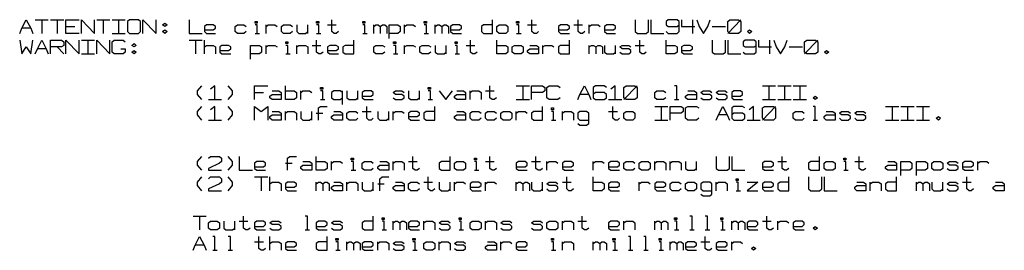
# Model space of a CAD drawing. Header units: millimetres. Extents: x 0 to 1189, y 35 to 806.
# Tile 10 of 17: x 601 to 865, y 308 to 370. Entities that reach past the tile are written whole.
import ezdxf

# ---------------------------------------------------------------- set-up
doc = ezdxf.new("R2010")
doc.units = ezdxf.units.MM
doc.layers.add('Pen 1', color=7, linetype='Continuous')

msp = doc.modelspace()

# ---------------------------------------------------------------- linework, layer by layer
at = {"layer": 'Pen 1', "color": 7, "lineweight": 30}
for p, q in [((605.42, 369.65), (608.97, 369.65)), ((607.2, 369.65), (607.2, 365.98)), ((609.58, 369.65), (613.1, 369.65)), ((611.33, 369.65), (611.33, 365.98)), ((621.95, 369.65), (625.47, 369.65)), ((623.7, 369.65), (623.7, 365.98)), ((626.08, 369.65), (629.6, 369.65)), ((627.83, 369.65), (627.83, 365.98)), ((781.65, 369.65), (781.65, 365.98)), ((791.1, 365.98), (794.62, 369.65)), ((604.25, 367.35), (601.9, 367.35)), ((613.7, 367.83), (616.05, 367.83)), ((667.33, 365.98), (667.33, 368.27)), ((678.53, 365.98), (678.53, 368.27)), ((683.83, 368.27), (686.17, 368.27)), ((696.2, 365.98), (696.2, 368.27)), ((704.45, 365.98), (704.45, 368.27)), ((712.7, 365.98), (712.7, 368.27)), ((737.45, 368.27), (739.83, 368.27)), ((749.83, 368.27), (752.2, 368.27)), ((753.95, 365.98), (753.95, 368.27)), ((786.97, 367.83), (790.5, 367.83)), ((626.08, 365.98), (629.6, 365.98)), ((664.38, 365.98), (665.55, 365.98)), ((680.88, 365.98), (682.05, 365.98)), ((693.25, 365.98), (694.42, 365.98)), ((709.75, 365.98), (710.92, 365.98)), ((734.5, 365.98), (735.7, 365.98)), ((608.38, 361.85), (606.03, 361.85)), ((611.33, 362.33), (613.1, 360.48)), ((617.83, 364.15), (621.35, 364.15)), ((619.58, 364.15), (619.58, 360.48)), ((646.7, 364.15), (650.22, 364.15)), ((648.45, 364.15), (648.45, 360.48)), ((650.83, 360.48), (650.83, 364.15)), ((667.33, 360.48), (667.33, 362.77)), ((675.58, 360.48), (675.58, 362.77)), ((679.7, 362.77), (682.05, 362.77)), ((704.45, 360.48), (704.45, 362.77)), ((715.65, 360.48), (715.65, 362.77)), ((720.95, 362.77), (723.3, 362.77)), ((741.58, 360.48), (741.58, 362.77)), ((753.95, 360.48), (753.95, 362.77)), ((761.03, 360.48), (761.03, 362.77)), ((766.33, 362.77), (768.7, 362.77)), ((802.28, 364.15), (802.28, 360.48)), ((807.6, 362.33), (811.12, 362.33)), ((811.72, 360.48), (815.25, 364.15)), ((617.83, 360.48), (621.35, 360.48)), ((672.62, 360.48), (673.8, 360.48)), ((701.5, 360.48), (702.67, 360.48)), ((718, 360.48), (719.17, 360.48)), ((734.4, 351.92), (737.95, 351.92)), ((736.17, 351.92), (736.17, 348.25)), ((763.28, 348.25), (766.83, 351.92)), ((800.42, 351.92), (803.95, 351.92)), ((802.17, 351.92), (802.17, 348.25)), ((804.55, 351.92), (808.08, 351.92)), ((806.3, 351.92), (806.3, 348.25)), ((808.67, 351.92), (812.2, 351.92)), ((810.42, 351.92), (810.42, 348.25)), ((664.28, 350.1), (666.62, 350.1)), ((676.65, 348.25), (676.65, 350.55)), ((687.85, 346.88), (687.85, 350.55)), ((691.97, 348.25), (691.97, 350.55)), ((708.47, 348.25), (708.47, 350.55)), ((722.03, 348.25), (722.03, 350.55)), ((726.15, 350.55), (728.5, 350.55)), ((753.85, 349.62), (751.5, 349.62)), ((651.9, 348.25), (655.42, 348.25)), ((681.95, 348.25), (683.12, 348.25)), ((710.83, 348.25), (712, 348.25)), ((734.4, 348.25), (737.95, 348.25)), ((759.15, 348.25), (762.7, 348.25)), ((771.53, 346.42), (775.08, 346.42)), ((773.3, 346.42), (773.3, 342.75)), ((776.85, 348.25), (778.03, 348.25)), ((800.42, 348.25), (803.95, 348.25)), ((800.42, 342.75), (803.95, 346.42)), ((804.55, 348.25), (808.08, 348.25)), ((808.67, 348.25), (812.2, 348.25)), ((833.42, 346.42), (836.95, 346.42)), ((835.2, 346.42), (835.2, 342.75)), ((837.55, 346.42), (841.08, 346.42)), ((839.33, 346.42), (839.33, 342.75)), ((841.67, 346.42), (845.2, 346.42)), ((843.45, 346.42), (843.45, 342.75)), ((672.53, 342.75), (672.53, 345.05)), ((679.6, 342.75), (679.6, 345.05)), ((680.78, 344.6), (682.55, 344.6)), ((693.15, 345.05), (695.5, 345.05)), ((700.22, 342.75), (700.22, 345.05)), ((701.4, 342.75), (701.4, 345.05)), ((734.4, 342.75), (734.4, 345.05)), ((746.78, 342.75), (746.78, 345.05)), ((759.15, 345.05), (761.53, 345.05)), ((790.97, 344.12), (788.62, 344.12)), ((651.9, 342.75), (655.42, 342.75)), ((743.83, 342.75), (745.03, 342.75)), ((771.53, 342.75), (775.08, 342.75)), ((796.3, 342.75), (799.83, 342.75)), ((813.97, 342.75), (815.15, 342.75)), ((833.42, 342.75), (836.95, 342.75)), ((837.55, 342.75), (841.08, 342.75)), ((841.67, 342.75), (845.2, 342.75)), ((672.53, 331.15), (674.3, 331.15)), ((684.9, 329.3), (684.9, 331.6)), ((701.4, 329.3), (701.4, 331.6)), ((705.53, 331.6), (707.88, 331.6)), ((726.15, 331.6), (728.5, 331.6)), ((738.53, 331.6), (740.9, 331.6)), ((742.65, 329.3), (742.65, 331.6)), ((755.03, 329.3), (755.03, 331.6)), ((771.53, 329.3), (771.53, 331.6)), ((775.65, 329.3), (775.65, 331.6)), ((782.72, 329.3), (782.72, 331.6)), ((804.55, 331.6), (806.9, 331.6)), ((825.17, 331.6), (827.53, 331.6)), ((858.17, 329.3), (858.17, 331.6)), ((664.28, 327.48), (667.8, 327.48)), ((666.05, 327.48), (666.05, 323.8)), ((668.4, 323.8), (668.4, 327.48)), ((690.2, 329.3), (691.38, 329.3)), ((723.2, 329.3), (724.38, 329.3)), ((822.22, 329.3), (823.4, 329.3)), ((680.78, 323.8), (680.78, 326.1)), ((689.03, 323.8), (689.03, 326.1)), ((696.1, 323.8), (696.1, 326.1)), ((697.28, 325.65), (699.05, 325.65)), ((709.65, 326.1), (712, 326.1)), ((716.72, 323.8), (716.72, 326.1)), ((717.9, 323.8), (717.9, 326.1)), ((726.15, 323.8), (726.15, 326.1)), ((734.4, 323.8), (734.4, 326.1)), ((741.47, 323.8), (741.47, 326.1)), ((746.78, 326.1), (749.15, 326.1)), ((767.4, 323.8), (767.4, 326.1)), ((788.05, 323.8), (788.05, 326.1)), ((829.3, 323.8), (829.3, 326.1)), ((841.67, 323.8), (841.67, 326.1)), ((848.75, 323.8), (848.75, 326.1)), ((854.05, 326.1), (856.4, 326.1)), ((793.35, 323.8), (794.53, 323.8)), ((647.78, 317), (651.3, 317)), ((649.53, 317), (649.53, 313.33)), ((658.97, 313.33), (658.97, 315.62)), ((660.15, 315.62), (662.5, 315.62)), ((701.4, 313.33), (701.4, 315.62)), ((709.65, 313.33), (709.65, 315.62)), ((726.15, 313.33), (726.15, 315.62)), ((746.78, 313.33), (746.78, 315.62)), ((750.9, 315.62), (753.28, 315.62)), ((763.28, 313.33), (763.28, 315.62)), ((771.53, 313.33), (771.53, 315.62)), ((792.17, 313.33), (792.17, 315.62)), ((800.42, 315.62), (802.78, 315.62)), ((804.55, 313.33), (804.55, 315.62)), ((668.4, 307.83), (668.4, 311.5)), ((677.83, 313.33), (679, 313.33)), ((698.45, 313.33), (699.62, 313.33)), ((719.08, 313.33), (720.25, 313.33)), ((776.85, 313.33), (778.03, 313.33)), ((780.97, 313.33), (782.15, 313.33)), ((785.1, 313.33), (786.28, 313.33)), ((789.22, 313.33), (790.4, 313.33)), ((650.72, 309.2), (648.35, 309.2)), ((664.28, 310.12), (666.62, 310.12)), ((689.03, 307.83), (689.03, 310.12)), ((697.28, 307.83), (697.28, 310.12)), ((713.78, 307.83), (713.78, 310.12)), ((730.28, 307.83), (730.28, 310.12)), ((746.78, 307.83), (746.78, 310.12)), ((755.03, 307.83), (755.03, 310.12)), ((775.65, 307.83), (775.65, 310.12)), ((783.92, 310.12), (786.28, 310.12)), ((792.17, 307.83), (792.17, 310.12)), ((653.08, 307.83), (654.25, 307.83)), ((657.2, 307.83), (658.38, 307.83)), ((686.08, 307.83), (687.25, 307.83)), ((706.7, 307.83), (707.88, 307.83)), ((743.83, 307.83), (745.03, 307.83)), ((760.35, 307.83), (761.53, 307.83)), ((764.47, 307.83), (765.65, 307.83)), ((768.6, 307.83), (769.78, 307.83)), ((772.72, 307.83), (773.9, 307.83))]:
    msp.add_line(p, q, dxfattribs=at)
for points in [[(601.3, 365.98), (601.9, 367.35), (603.08, 369.65), (604.25, 367.35), (604.85, 365.98)], [(617.22, 365.98), (613.7, 365.98), (613.7, 369.65), (617.22, 369.65)], [(617.83, 365.98), (617.83, 369.65), (621.35, 365.98), (621.35, 369.65)], [(630.2, 366.45), (630.78, 365.98), (633.15, 365.98), (633.72, 366.45), (633.72, 369.2), (633.15, 369.65), (630.78, 369.65), (630.2, 369.2), (630.2, 366.45)], [(634.33, 365.98), (634.33, 369.65), (637.85, 365.98), (637.85, 369.65)], [(646.7, 369.65), (646.7, 365.98), (650.22, 365.98)], [(686.78, 366.45), (686.17, 365.98), (685.6, 365.98), (685, 366.45), (685, 369.65)], [(728.03, 368.27), (725.67, 368.27), (725.08, 367.83), (725.08, 366.45), (725.67, 365.98), (728.03, 365.98), (728.03, 369.65)], [(740.4, 366.45), (739.83, 365.98), (739.22, 365.98), (738.62, 366.45), (738.62, 369.65)], [(752.78, 366.45), (752.2, 365.98), (751.6, 365.98), (751, 366.45), (751, 369.65)], [(766.33, 369.65), (766.33, 366.45), (766.92, 365.98), (769.28, 365.98), (769.88, 366.45), (769.88, 369.65)], [(770.45, 369.65), (770.45, 365.98), (774, 365.98)], [(774.58, 366.45), (775.17, 365.98), (777.53, 365.98), (778.12, 366.45), (778.12, 369.2), (777.53, 369.65), (775.17, 369.65), (774.58, 369.2), (774.58, 368.27), (775.17, 367.83), (777.53, 367.83), (778.12, 368.27)], [(778.7, 369.65), (778.7, 367.83), (782.25, 367.83)], [(782.85, 369.65), (783.42, 367.83), (784.6, 365.98), (785.78, 367.83), (786.38, 369.65)], [(791.1, 366.45), (791.1, 369.2), (791.67, 369.65), (794.03, 369.65), (794.62, 369.2), (794.62, 366.45), (794.03, 365.98), (791.67, 365.98), (791.1, 366.45)], [(640.2, 367.83), (639.62, 368.27), (640.2, 368.73), (640.8, 368.27), (640.2, 367.83)], [(640.2, 365.98), (639.62, 366.45), (640.2, 366.9), (640.8, 366.45), (640.2, 365.98)], [(650.83, 366.9), (653.17, 366.9), (653.78, 367.35), (653.78, 367.83), (653.17, 368.27), (651.4, 368.27), (650.83, 367.83), (650.83, 366.45), (651.4, 365.98), (653.78, 365.98)], [(662.03, 366.45), (661.42, 365.98), (659.65, 365.98), (659.08, 366.45), (659.08, 367.83), (659.65, 368.27), (661.42, 368.27), (662.03, 367.83)], [(664.38, 368.73), (664.38, 369.2), (664.97, 369.2), (664.97, 368.73), (664.38, 368.73)], [(664.97, 365.98), (664.97, 368.27), (664.38, 368.27)], [(667.33, 367.83), (667.9, 368.27), (669.67, 368.27), (670.28, 367.83)], [(674.4, 366.45), (673.8, 365.98), (672.03, 365.98), (671.45, 366.45), (671.45, 367.83), (672.03, 368.27), (673.8, 368.27), (674.4, 367.83)], [(675.58, 368.27), (675.58, 366.45), (676.15, 365.98), (677.92, 365.98), (678.53, 366.45)], [(680.88, 368.73), (680.88, 369.2), (681.47, 369.2), (681.47, 368.73), (680.88, 368.73)], [(681.47, 365.98), (681.47, 368.27), (680.88, 368.27)], [(693.25, 368.73), (693.25, 369.2), (693.85, 369.2), (693.85, 368.73), (693.25, 368.73)], [(693.85, 365.98), (693.85, 368.27), (693.25, 368.27)], [(696.2, 367.83), (696.8, 368.27), (697.38, 368.27), (697.97, 367.83), (697.97, 365.98)], [(697.97, 367.83), (698.55, 368.27), (699.15, 368.27), (699.72, 367.83), (699.72, 365.98)], [(700.33, 364.6), (700.33, 368.27), (702.67, 368.27), (703.28, 367.83), (703.28, 366.45), (702.67, 365.98), (700.33, 365.98)], [(704.45, 367.83), (705.05, 368.27), (706.8, 368.27), (707.4, 367.83)], [(709.75, 368.73), (709.75, 369.2), (710.35, 369.2), (710.35, 368.73), (709.75, 368.73)], [(710.35, 365.98), (710.35, 368.27), (709.75, 368.27)], [(712.7, 367.83), (713.3, 368.27), (713.88, 368.27), (714.47, 367.83), (714.47, 365.98)], [(714.47, 367.83), (715.05, 368.27), (715.65, 368.27), (716.25, 367.83), (716.25, 365.98)], [(716.83, 366.9), (719.17, 366.9), (719.78, 367.35), (719.78, 367.83), (719.17, 368.27), (717.42, 368.27), (716.83, 367.83), (716.83, 366.45), (717.42, 365.98), (719.78, 365.98)], [(729.2, 366.45), (729.2, 367.83), (729.8, 368.27), (731.58, 368.27), (732.15, 367.83), (732.15, 366.45), (731.58, 365.98), (729.8, 365.98), (729.2, 366.45)], [(734.5, 368.73), (734.5, 369.2), (735.1, 369.2), (735.1, 368.73), (734.5, 368.73)], [(735.1, 365.98), (735.1, 368.27), (734.5, 368.27)], [(745.7, 366.9), (748.08, 366.9), (748.65, 367.35), (748.65, 367.83), (748.08, 368.27), (746.3, 368.27), (745.7, 367.83), (745.7, 366.45), (746.3, 365.98), (748.65, 365.98)], [(753.95, 367.83), (754.55, 368.27), (756.33, 368.27), (756.9, 367.83)], [(758.08, 366.9), (760.45, 366.9), (761.03, 367.35), (761.03, 367.83), (760.45, 368.27), (758.67, 368.27), (758.08, 367.83), (758.08, 366.45), (758.67, 365.98), (761.03, 365.98)], [(796.97, 365.98), (796.4, 366.45), (796.97, 366.9), (797.58, 366.45), (796.97, 365.98)], [(601.3, 364.15), (601.9, 360.48), (603.08, 362.33), (604.25, 360.48), (604.85, 364.15)], [(605.42, 360.48), (606.03, 361.85), (607.2, 364.15), (608.38, 361.85), (608.97, 360.48)], [(609.58, 360.48), (609.58, 364.15), (612.5, 364.15), (613.1, 363.7), (613.1, 362.77), (612.5, 362.33), (609.58, 362.33)], [(613.7, 360.48), (613.7, 364.15), (617.22, 360.48), (617.22, 364.15)], [(621.95, 360.48), (621.95, 364.15), (625.47, 360.48), (625.47, 364.15)], [(628.42, 361.85), (629.6, 361.85), (629.6, 360.95), (629, 360.48), (626.65, 360.48), (626.08, 360.95), (626.08, 363.7), (626.65, 364.15), (629, 364.15), (629.6, 363.7)], [(631.95, 362.33), (631.38, 362.77), (631.95, 363.23), (632.55, 362.77), (631.95, 362.33)], [(650.83, 362.33), (651.4, 362.77), (653.17, 362.77), (653.78, 362.33), (653.78, 360.48)], [(654.95, 361.4), (657.3, 361.4), (657.9, 361.85), (657.9, 362.33), (657.3, 362.77), (655.53, 362.77), (654.95, 362.33), (654.95, 360.95), (655.53, 360.48), (657.9, 360.48)], [(663.2, 359.1), (663.2, 362.77), (665.55, 362.77), (666.15, 362.33), (666.15, 360.95), (665.55, 360.48), (663.2, 360.48)], [(667.33, 362.33), (667.9, 362.77), (669.67, 362.77), (670.28, 362.33)], [(672.62, 363.23), (672.62, 363.7), (673.22, 363.7), (673.22, 363.23), (672.62, 363.23)], [(673.22, 360.48), (673.22, 362.77), (672.62, 362.77)], [(675.58, 362.33), (676.15, 362.77), (677.92, 362.77), (678.53, 362.33), (678.53, 360.48)], [(682.65, 360.95), (682.05, 360.48), (681.47, 360.48), (680.88, 360.95), (680.88, 364.15)], [(683.83, 361.4), (686.17, 361.4), (686.78, 361.85), (686.78, 362.33), (686.17, 362.77), (684.42, 362.77), (683.83, 362.33), (683.83, 360.95), (684.42, 360.48), (686.78, 360.48)], [(690.9, 362.77), (688.55, 362.77), (687.95, 362.33), (687.95, 360.95), (688.55, 360.48), (690.9, 360.48), (690.9, 364.15)], [(699.15, 360.95), (698.55, 360.48), (696.8, 360.48), (696.2, 360.95), (696.2, 362.33), (696.8, 362.77), (698.55, 362.77), (699.15, 362.33)], [(701.5, 363.23), (701.5, 363.7), (702.1, 363.7), (702.1, 363.23), (701.5, 363.23)], [(702.1, 360.48), (702.1, 362.77), (701.5, 362.77)], [(704.45, 362.33), (705.05, 362.77), (706.8, 362.77), (707.4, 362.33)], [(711.53, 360.95), (710.92, 360.48), (709.17, 360.48), (708.58, 360.95), (708.58, 362.33), (709.17, 362.77), (710.92, 362.77), (711.53, 362.33)], [(712.7, 362.77), (712.7, 360.95), (713.3, 360.48), (715.05, 360.48), (715.65, 360.95)], [(718, 363.23), (718, 363.7), (718.6, 363.7), (718.6, 363.23), (718, 363.23)], [(718.6, 360.48), (718.6, 362.77), (718, 362.77)], [(723.9, 360.95), (723.3, 360.48), (722.72, 360.48), (722.12, 360.95), (722.12, 364.15)], [(729.2, 362.77), (731.58, 362.77), (732.15, 362.33), (732.15, 360.95), (731.58, 360.48), (729.2, 360.48), (729.2, 364.15)], [(733.33, 360.95), (733.33, 362.33), (733.92, 362.77), (735.7, 362.77), (736.28, 362.33), (736.28, 360.95), (735.7, 360.48), (733.92, 360.48), (733.33, 360.95)], [(738.05, 362.77), (739.83, 362.77), (740.4, 362.33), (740.4, 360.48), (738.05, 360.48), (737.45, 360.95), (737.45, 361.4), (738.05, 361.85), (740.4, 361.85)], [(741.58, 362.33), (742.17, 362.77), (743.95, 362.77), (744.53, 362.33)], [(748.65, 362.77), (746.3, 362.77), (745.7, 362.33), (745.7, 360.95), (746.3, 360.48), (748.65, 360.48), (748.65, 364.15)], [(753.95, 362.33), (754.55, 362.77), (755.15, 362.77), (755.72, 362.33), (755.72, 360.48)], [(755.72, 362.33), (756.33, 362.77), (756.9, 362.77), (757.5, 362.33), (757.5, 360.48)], [(758.08, 362.77), (758.08, 360.95), (758.67, 360.48), (760.45, 360.48), (761.03, 360.95)], [(762.2, 360.95), (762.8, 360.48), (764.58, 360.48), (765.15, 360.95), (765.15, 361.4), (764.58, 361.85), (762.8, 361.85), (762.2, 362.33), (762.8, 362.77), (764.58, 362.77), (765.15, 362.33)], [(769.28, 360.95), (768.7, 360.48), (768.1, 360.48), (767.53, 360.95), (767.53, 364.15)], [(774.58, 362.77), (776.95, 362.77), (777.53, 362.33), (777.53, 360.95), (776.95, 360.48), (774.58, 360.48), (774.58, 364.15)], [(778.7, 361.4), (781.08, 361.4), (781.65, 361.85), (781.65, 362.33), (781.08, 362.77), (779.3, 362.77), (778.7, 362.33), (778.7, 360.95), (779.3, 360.48), (781.65, 360.48)], [(786.97, 364.15), (786.97, 360.95), (787.55, 360.48), (789.9, 360.48), (790.5, 360.95), (790.5, 364.15)], [(791.1, 364.15), (791.1, 360.48), (794.62, 360.48)], [(795.22, 360.95), (795.8, 360.48), (798.15, 360.48), (798.75, 360.95), (798.75, 363.7), (798.15, 364.15), (795.8, 364.15), (795.22, 363.7), (795.22, 362.77), (795.8, 362.33), (798.15, 362.33), (798.75, 362.77)], [(799.35, 364.15), (799.35, 362.33), (802.88, 362.33)], [(803.47, 364.15), (804.05, 362.33), (805.22, 360.48), (806.42, 362.33), (807, 364.15)], [(811.72, 360.95), (811.72, 363.7), (812.3, 364.15), (814.67, 364.15), (815.25, 363.7), (815.25, 360.95), (814.67, 360.48), (812.3, 360.48), (811.72, 360.95)], [(631.95, 360.48), (631.38, 360.95), (631.95, 361.4), (632.55, 360.95), (631.95, 360.48)], [(817.6, 360.48), (817.03, 360.95), (817.6, 361.4), (818.2, 360.95), (817.6, 360.48)], [(650.12, 348.25), (648.95, 349.62), (648.95, 350.55), (650.12, 351.92)], [(653.65, 348.25), (653.65, 351.92), (652.47, 351)], [(657.2, 348.25), (658.38, 349.62), (658.38, 350.55), (657.2, 351.92)], [(664.28, 348.25), (664.28, 351.92), (667.8, 351.92)], [(672.53, 350.55), (674.88, 350.55), (675.47, 350.1), (675.47, 348.73), (674.88, 348.25), (672.53, 348.25), (672.53, 351.92)], [(681.95, 351), (681.95, 351.48), (682.55, 351.48), (682.55, 351), (681.95, 351)], [(710.83, 351), (710.83, 351.48), (711.42, 351.48), (711.42, 351), (710.83, 351)], [(729.1, 348.73), (728.5, 348.25), (727.92, 348.25), (727.33, 348.73), (727.33, 351.92)], [(738.53, 348.25), (738.53, 351.92), (741.47, 351.92), (742.08, 351.48), (742.08, 350.55), (741.47, 350.1), (738.53, 350.1)], [(746.2, 348.73), (745.6, 348.25), (743.25, 348.25), (742.65, 348.73), (742.65, 351.48), (743.25, 351.92), (745.6, 351.92), (746.2, 351.48)], [(750.9, 348.25), (751.5, 349.62), (752.67, 351.92), (753.85, 349.62), (754.45, 348.25)], [(758.58, 351.48), (757.97, 351.92), (755.62, 351.92), (755.03, 351.48), (755.03, 348.73), (755.62, 348.25), (757.97, 348.25), (758.58, 348.73), (758.58, 349.62), (757.97, 350.1), (755.62, 350.1), (755.03, 349.62)], [(760.92, 348.25), (760.92, 351.92), (759.75, 351)], [(763.28, 348.73), (763.28, 351.48), (763.88, 351.92), (766.22, 351.92), (766.83, 351.48), (766.83, 348.73), (766.22, 348.25), (763.88, 348.25), (763.28, 348.73)], [(777.42, 348.25), (777.42, 351.92), (776.85, 351.92)], [(668.97, 350.55), (670.75, 350.55), (671.35, 350.1), (671.35, 348.25), (668.97, 348.25), (668.4, 348.73), (668.4, 349.17), (668.97, 349.62), (671.35, 349.62)], [(676.65, 350.1), (677.22, 350.55), (679, 350.55), (679.6, 350.1)], [(682.55, 348.25), (682.55, 350.55), (681.95, 350.55)], [(687.85, 350.1), (687.25, 350.55), (685.5, 350.55), (684.9, 350.1), (684.9, 348.73), (685.5, 348.25), (687.25, 348.25), (687.85, 348.73)], [(689.03, 350.55), (689.03, 348.73), (689.62, 348.25), (691.38, 348.25), (691.97, 348.73)], [(693.15, 349.17), (695.5, 349.17), (696.1, 349.62), (696.1, 350.1), (695.5, 350.55), (693.75, 350.55), (693.15, 350.1), (693.15, 348.73), (693.75, 348.25), (696.1, 348.25)], [(701.4, 348.73), (702, 348.25), (703.75, 348.25), (704.35, 348.73), (704.35, 349.17), (703.75, 349.62), (702, 349.62), (701.4, 350.1), (702, 350.55), (703.75, 350.55), (704.35, 350.1)], [(705.53, 350.55), (705.53, 348.73), (706.12, 348.25), (707.88, 348.25), (708.47, 348.73)], [(711.42, 348.25), (711.42, 350.55), (710.83, 350.55)], [(713.78, 350.55), (715.55, 348.25), (717.33, 350.55)], [(718.5, 350.55), (720.25, 350.55), (720.85, 350.1), (720.85, 348.25), (718.5, 348.25), (717.9, 348.73), (717.9, 349.17), (718.5, 349.62), (720.85, 349.62)], [(722.03, 350.1), (722.62, 350.55), (724.38, 350.55), (724.97, 350.1), (724.97, 348.25)], [(774.47, 348.73), (773.9, 348.25), (772.12, 348.25), (771.53, 348.73), (771.53, 350.1), (772.12, 350.55), (773.9, 350.55), (774.47, 350.1)], [(780.38, 350.55), (782.15, 350.55), (782.72, 350.1), (782.72, 348.25), (780.38, 348.25), (779.8, 348.73), (779.8, 349.17), (780.38, 349.62), (782.72, 349.62)], [(783.92, 348.73), (784.5, 348.25), (786.28, 348.25), (786.85, 348.73), (786.85, 349.17), (786.28, 349.62), (784.5, 349.62), (783.92, 350.1), (784.5, 350.55), (786.28, 350.55), (786.85, 350.1)], [(788.05, 348.73), (788.62, 348.25), (790.4, 348.25), (790.97, 348.73), (790.97, 349.17), (790.4, 349.62), (788.62, 349.62), (788.05, 350.1), (788.62, 350.55), (790.4, 350.55), (790.97, 350.1)], [(792.17, 349.17), (794.53, 349.17), (795.1, 349.62), (795.1, 350.1), (794.53, 350.55), (792.75, 350.55), (792.17, 350.1), (792.17, 348.73), (792.75, 348.25), (795.1, 348.25)], [(814.55, 348.25), (813.97, 348.73), (814.55, 349.17), (815.15, 348.73), (814.55, 348.25)], [(650.12, 342.75), (648.95, 344.12), (648.95, 345.05), (650.12, 346.42)], [(653.65, 342.75), (653.65, 346.42), (652.47, 345.5)], [(657.2, 342.75), (658.38, 344.12), (658.38, 345.05), (657.2, 346.42)], [(664.28, 342.75), (664.28, 346.42), (666.05, 345.05), (667.8, 346.42), (667.8, 342.75)], [(681.38, 342.75), (681.38, 345.98), (681.95, 346.42), (683.72, 346.42)], [(696.1, 343.23), (695.5, 342.75), (694.92, 342.75), (694.33, 343.23), (694.33, 346.42)], [(712.6, 345.05), (710.25, 345.05), (709.65, 344.6), (709.65, 343.23), (710.25, 342.75), (712.6, 342.75), (712.6, 346.42)], [(741.47, 345.05), (739.12, 345.05), (738.53, 344.6), (738.53, 343.23), (739.12, 342.75), (741.47, 342.75), (741.47, 346.42)], [(743.83, 345.5), (743.83, 345.98), (744.42, 345.98), (744.42, 345.5), (743.83, 345.5)], [(762.1, 343.23), (761.53, 342.75), (760.92, 342.75), (760.35, 343.23), (760.35, 346.42)], [(775.65, 342.75), (775.65, 346.42), (778.6, 346.42), (779.2, 345.98), (779.2, 345.05), (778.6, 344.6), (775.65, 344.6)], [(783.33, 343.23), (782.72, 342.75), (780.38, 342.75), (779.8, 343.23), (779.8, 345.98), (780.38, 346.42), (782.72, 346.42), (783.33, 345.98)], [(788.05, 342.75), (788.62, 344.12), (789.8, 346.42), (790.97, 344.12), (791.58, 342.75)], [(795.7, 345.98), (795.1, 346.42), (792.75, 346.42), (792.17, 345.98), (792.17, 343.23), (792.75, 342.75), (795.1, 342.75), (795.7, 343.23), (795.7, 344.12), (795.1, 344.6), (792.75, 344.6), (792.17, 344.12)], [(798.05, 342.75), (798.05, 346.42), (796.88, 345.5)], [(800.42, 343.23), (800.42, 345.98), (801, 346.42), (803.38, 346.42), (803.95, 345.98), (803.95, 343.23), (803.38, 342.75), (801, 342.75), (800.42, 343.23)], [(814.55, 342.75), (814.55, 346.42), (813.97, 346.42)], [(668.97, 345.05), (670.75, 345.05), (671.35, 344.6), (671.35, 342.75), (668.97, 342.75), (668.4, 343.23), (668.4, 343.67), (668.97, 344.12), (671.35, 344.12)], [(672.53, 344.6), (673.1, 345.05), (674.88, 345.05), (675.47, 344.6), (675.47, 342.75)], [(676.65, 345.05), (676.65, 343.23), (677.22, 342.75), (679, 342.75), (679.6, 343.23)], [(685.5, 345.05), (687.25, 345.05), (687.85, 344.6), (687.85, 342.75), (685.5, 342.75), (684.9, 343.23), (684.9, 343.67), (685.5, 344.12), (687.85, 344.12)], [(691.97, 343.23), (691.38, 342.75), (689.62, 342.75), (689.03, 343.23), (689.03, 344.6), (689.62, 345.05), (691.38, 345.05), (691.97, 344.6)], [(697.28, 345.05), (697.28, 343.23), (697.88, 342.75), (699.62, 342.75), (700.22, 343.23)], [(701.4, 344.6), (702, 345.05), (703.75, 345.05), (704.35, 344.6)], [(705.53, 343.67), (707.88, 343.67), (708.47, 344.12), (708.47, 344.6), (707.88, 345.05), (706.12, 345.05), (705.53, 344.6), (705.53, 343.23), (706.12, 342.75), (708.47, 342.75)], [(718.5, 345.05), (720.25, 345.05), (720.85, 344.6), (720.85, 342.75), (718.5, 342.75), (717.9, 343.23), (717.9, 343.67), (718.5, 344.12), (720.85, 344.12)], [(724.97, 343.23), (724.38, 342.75), (722.62, 342.75), (722.03, 343.23), (722.03, 344.6), (722.62, 345.05), (724.38, 345.05), (724.97, 344.6)], [(729.1, 343.23), (728.5, 342.75), (726.75, 342.75), (726.15, 343.23), (726.15, 344.6), (726.75, 345.05), (728.5, 345.05), (729.1, 344.6)], [(730.28, 343.23), (730.28, 344.6), (730.88, 345.05), (732.65, 345.05), (733.22, 344.6), (733.22, 343.23), (732.65, 342.75), (730.88, 342.75), (730.28, 343.23)], [(734.4, 344.6), (735, 345.05), (736.78, 345.05), (737.35, 344.6)], [(744.42, 342.75), (744.42, 345.05), (743.83, 345.05)], [(746.78, 344.6), (747.38, 345.05), (749.15, 345.05), (749.72, 344.6), (749.72, 342.75)], [(750.9, 341.85), (751.5, 341.38), (753.28, 341.38), (753.85, 341.85), (753.85, 344.6), (753.28, 345.05), (751.5, 345.05), (750.9, 344.6), (750.9, 343.23), (751.5, 342.75), (753.85, 342.75)], [(763.28, 343.23), (763.28, 344.6), (763.88, 345.05), (765.65, 345.05), (766.22, 344.6), (766.22, 343.23), (765.65, 342.75), (763.88, 342.75), (763.28, 343.23)], [(811.62, 343.23), (811.03, 342.75), (809.25, 342.75), (808.67, 343.23), (808.67, 344.6), (809.25, 345.05), (811.03, 345.05), (811.62, 344.6)], [(817.5, 345.05), (819.28, 345.05), (819.88, 344.6), (819.88, 342.75), (817.5, 342.75), (816.92, 343.23), (816.92, 343.67), (817.5, 344.12), (819.88, 344.12)], [(821.05, 343.23), (821.62, 342.75), (823.4, 342.75), (824, 343.23), (824, 343.67), (823.4, 344.12), (821.62, 344.12), (821.05, 344.6), (821.62, 345.05), (823.4, 345.05), (824, 344.6)], [(825.17, 343.23), (825.75, 342.75), (827.53, 342.75), (828.12, 343.23), (828.12, 343.67), (827.53, 344.12), (825.75, 344.12), (825.17, 344.6), (825.75, 345.05), (827.53, 345.05), (828.12, 344.6)], [(847.58, 342.75), (846.97, 343.23), (847.58, 343.67), (848.15, 343.23), (847.58, 342.75)], [(650.12, 329.3), (648.95, 330.67), (648.95, 331.6), (650.12, 332.98)], [(651.9, 332.52), (652.47, 332.98), (654.85, 332.98), (655.42, 332.52), (655.42, 331.6), (654.85, 331.15), (651.9, 329.77), (651.9, 329.3), (655.42, 329.3)], [(657.2, 329.3), (658.38, 330.67), (658.38, 331.6), (657.2, 332.98)], [(660.15, 332.98), (660.15, 329.3), (663.67, 329.3)], [(673.1, 329.3), (673.1, 332.52), (673.7, 332.98), (675.47, 332.98)], [(680.78, 331.6), (683.12, 331.6), (683.72, 331.15), (683.72, 329.77), (683.12, 329.3), (680.78, 329.3), (680.78, 332.98)], [(708.47, 329.77), (707.88, 329.3), (707.3, 329.3), (706.7, 329.77), (706.7, 332.98)], [(716.72, 331.6), (714.38, 331.6), (713.78, 331.15), (713.78, 329.77), (714.38, 329.3), (716.72, 329.3), (716.72, 332.98)], [(729.1, 329.77), (728.5, 329.3), (727.92, 329.3), (727.33, 329.77), (727.33, 332.98)], [(741.47, 329.77), (740.9, 329.3), (740.3, 329.3), (739.7, 329.77), (739.7, 332.98)], [(788.05, 332.98), (788.05, 329.77), (788.62, 329.3), (790.97, 329.3), (791.58, 329.77), (791.58, 332.98)], [(792.17, 332.98), (792.17, 329.3), (795.7, 329.3)], [(807.5, 329.77), (806.9, 329.3), (806.3, 329.3), (805.72, 329.77), (805.72, 332.98)], [(815.75, 331.6), (813.38, 331.6), (812.8, 331.15), (812.8, 329.77), (813.38, 329.3), (815.75, 329.3), (815.75, 332.98)], [(828.12, 329.77), (827.53, 329.3), (826.95, 329.3), (826.35, 329.77), (826.35, 332.98)], [(664.28, 330.23), (666.62, 330.23), (667.22, 330.67), (667.22, 331.15), (666.62, 331.6), (664.85, 331.6), (664.28, 331.15), (664.28, 329.77), (664.85, 329.3), (667.22, 329.3)], [(677.22, 331.6), (679, 331.6), (679.6, 331.15), (679.6, 329.3), (677.22, 329.3), (676.65, 329.77), (676.65, 330.23), (677.22, 330.67), (679.6, 330.67)], [(684.9, 331.15), (685.5, 331.6), (687.25, 331.6), (687.85, 331.15)], [(690.2, 332.05), (690.2, 332.52), (690.8, 332.52), (690.8, 332.05), (690.2, 332.05)], [(690.8, 329.3), (690.8, 331.6), (690.2, 331.6)], [(696.1, 329.77), (695.5, 329.3), (693.75, 329.3), (693.15, 329.77), (693.15, 331.15), (693.75, 331.6), (695.5, 331.6), (696.1, 331.15)], [(697.88, 331.6), (699.62, 331.6), (700.22, 331.15), (700.22, 329.3), (697.88, 329.3), (697.28, 329.77), (697.28, 330.23), (697.88, 330.67), (700.22, 330.67)], [(701.4, 331.15), (702, 331.6), (703.75, 331.6), (704.35, 331.15), (704.35, 329.3)], [(717.9, 329.77), (717.9, 331.15), (718.5, 331.6), (720.25, 331.6), (720.85, 331.15), (720.85, 329.77), (720.25, 329.3), (718.5, 329.3), (717.9, 329.77)], [(723.2, 332.05), (723.2, 332.52), (723.8, 332.52), (723.8, 332.05), (723.2, 332.05)], [(723.8, 329.3), (723.8, 331.6), (723.2, 331.6)], [(734.4, 330.23), (736.78, 330.23), (737.35, 330.67), (737.35, 331.15), (736.78, 331.6), (735, 331.6), (734.4, 331.15), (734.4, 329.77), (735, 329.3), (737.35, 329.3)], [(742.65, 331.15), (743.25, 331.6), (745.03, 331.6), (745.6, 331.15)], [(746.78, 330.23), (749.15, 330.23), (749.72, 330.67), (749.72, 331.15), (749.15, 331.6), (747.38, 331.6), (746.78, 331.15), (746.78, 329.77), (747.38, 329.3), (749.72, 329.3)], [(755.03, 331.15), (755.62, 331.6), (757.4, 331.6), (757.97, 331.15)], [(759.15, 330.23), (761.53, 330.23), (762.1, 330.67), (762.1, 331.15), (761.53, 331.6), (759.75, 331.6), (759.15, 331.15), (759.15, 329.77), (759.75, 329.3), (762.1, 329.3)], [(766.22, 329.77), (765.65, 329.3), (763.88, 329.3), (763.28, 329.77), (763.28, 331.15), (763.88, 331.6), (765.65, 331.6), (766.22, 331.15)], [(767.4, 329.77), (767.4, 331.15), (768, 331.6), (769.78, 331.6), (770.35, 331.15), (770.35, 329.77), (769.78, 329.3), (768, 329.3), (767.4, 329.77)], [(771.53, 331.15), (772.12, 331.6), (773.9, 331.6), (774.47, 331.15), (774.47, 329.3)], [(775.65, 331.15), (776.25, 331.6), (778.03, 331.6), (778.6, 331.15), (778.6, 329.3)], [(779.8, 331.6), (779.8, 329.77), (780.38, 329.3), (782.15, 329.3), (782.72, 329.77)], [(800.42, 330.23), (802.78, 330.23), (803.38, 330.67), (803.38, 331.15), (802.78, 331.6), (801, 331.6), (800.42, 331.15), (800.42, 329.77), (801, 329.3), (803.38, 329.3)], [(816.92, 329.77), (816.92, 331.15), (817.5, 331.6), (819.28, 331.6), (819.88, 331.15), (819.88, 329.77), (819.28, 329.3), (817.5, 329.3), (816.92, 329.77)], [(822.22, 332.05), (822.22, 332.52), (822.8, 332.52), (822.8, 332.05), (822.22, 332.05)], [(822.8, 329.3), (822.8, 331.6), (822.22, 331.6)], [(834, 331.6), (835.78, 331.6), (836.38, 331.15), (836.38, 329.3), (834, 329.3), (833.42, 329.77), (833.42, 330.23), (834, 330.67), (836.38, 330.67)], [(837.55, 327.92), (837.55, 331.6), (839.9, 331.6), (840.5, 331.15), (840.5, 329.77), (839.9, 329.3), (837.55, 329.3)], [(841.67, 327.92), (841.67, 331.6), (844.03, 331.6), (844.62, 331.15), (844.62, 329.77), (844.03, 329.3), (841.67, 329.3)], [(845.8, 329.77), (845.8, 331.15), (846.38, 331.6), (848.15, 331.6), (848.75, 331.15), (848.75, 329.77), (848.15, 329.3), (846.38, 329.3), (845.8, 329.77)], [(849.92, 329.77), (850.53, 329.3), (852.28, 329.3), (852.88, 329.77), (852.88, 330.23), (852.28, 330.67), (850.53, 330.67), (849.92, 331.15), (850.53, 331.6), (852.28, 331.6), (852.88, 331.15)], [(854.05, 330.23), (856.4, 330.23), (857, 330.67), (857, 331.15), (856.4, 331.6), (854.65, 331.6), (854.05, 331.15), (854.05, 329.77), (854.65, 329.3), (857, 329.3)], [(858.17, 331.15), (858.78, 331.6), (860.53, 331.6), (861.12, 331.15)], [(650.12, 323.8), (648.95, 325.17), (648.95, 326.1), (650.12, 327.48)], [(651.9, 327.02), (652.47, 327.48), (654.85, 327.48), (655.42, 327.02), (655.42, 326.1), (654.85, 325.65), (651.9, 324.27), (651.9, 323.8), (655.42, 323.8)], [(657.2, 323.8), (658.38, 325.17), (658.38, 326.1), (657.2, 327.48)], [(697.88, 323.8), (697.88, 327.02), (698.45, 327.48), (700.22, 327.48)], [(712.6, 324.27), (712, 323.8), (711.42, 323.8), (710.83, 324.27), (710.83, 327.48)], [(749.72, 324.27), (749.15, 323.8), (748.55, 323.8), (747.95, 324.27), (747.95, 327.48)], [(755.03, 326.1), (757.4, 326.1), (757.97, 325.65), (757.97, 324.27), (757.4, 323.8), (755.03, 323.8), (755.03, 327.48)], [(807.5, 326.1), (805.12, 326.1), (804.55, 325.65), (804.55, 324.27), (805.12, 323.8), (807.5, 323.8), (807.5, 327.48)], [(812.8, 327.48), (812.8, 324.27), (813.38, 323.8), (815.75, 323.8), (816.33, 324.27), (816.33, 327.48)], [(816.92, 327.48), (816.92, 323.8), (820.45, 323.8)], [(836.38, 326.1), (834, 326.1), (833.42, 325.65), (833.42, 324.27), (834, 323.8), (836.38, 323.8), (836.38, 327.48)], [(857, 324.27), (856.4, 323.8), (855.83, 323.8), (855.22, 324.27), (855.22, 327.48)], [(668.4, 325.65), (668.97, 326.1), (670.75, 326.1), (671.35, 325.65), (671.35, 323.8)], [(672.53, 324.73), (674.88, 324.73), (675.47, 325.17), (675.47, 325.65), (674.88, 326.1), (673.1, 326.1), (672.53, 325.65), (672.53, 324.27), (673.1, 323.8), (675.47, 323.8)], [(680.78, 325.65), (681.38, 326.1), (681.95, 326.1), (682.55, 325.65), (682.55, 323.8)], [(682.55, 325.65), (683.12, 326.1), (683.72, 326.1), (684.3, 325.65), (684.3, 323.8)], [(685.5, 326.1), (687.25, 326.1), (687.85, 325.65), (687.85, 323.8), (685.5, 323.8), (684.9, 324.27), (684.9, 324.73), (685.5, 325.17), (687.85, 325.17)], [(689.03, 325.65), (689.62, 326.1), (691.38, 326.1), (691.97, 325.65), (691.97, 323.8)], [(693.15, 326.1), (693.15, 324.27), (693.75, 323.8), (695.5, 323.8), (696.1, 324.27)], [(702, 326.1), (703.75, 326.1), (704.35, 325.65), (704.35, 323.8), (702, 323.8), (701.4, 324.27), (701.4, 324.73), (702, 325.17), (704.35, 325.17)], [(708.47, 324.27), (707.88, 323.8), (706.12, 323.8), (705.53, 324.27), (705.53, 325.65), (706.12, 326.1), (707.88, 326.1), (708.47, 325.65)], [(713.78, 326.1), (713.78, 324.27), (714.38, 323.8), (716.12, 323.8), (716.72, 324.27)], [(717.9, 325.65), (718.5, 326.1), (720.25, 326.1), (720.85, 325.65)], [(722.03, 324.73), (724.38, 324.73), (724.97, 325.17), (724.97, 325.65), (724.38, 326.1), (722.62, 326.1), (722.03, 325.65), (722.03, 324.27), (722.62, 323.8), (724.97, 323.8)], [(726.15, 325.65), (726.75, 326.1), (728.5, 326.1), (729.1, 325.65)], [(734.4, 325.65), (735, 326.1), (735.58, 326.1), (736.17, 325.65), (736.17, 323.8)], [(736.17, 325.65), (736.78, 326.1), (737.35, 326.1), (737.95, 325.65), (737.95, 323.8)], [(738.53, 326.1), (738.53, 324.27), (739.12, 323.8), (740.9, 323.8), (741.47, 324.27)], [(742.65, 324.27), (743.25, 323.8), (745.03, 323.8), (745.6, 324.27), (745.6, 324.73), (745.03, 325.17), (743.25, 325.17), (742.65, 325.65), (743.25, 326.1), (745.03, 326.1), (745.6, 325.65)], [(759.15, 324.73), (761.53, 324.73), (762.1, 325.17), (762.1, 325.65), (761.53, 326.1), (759.75, 326.1), (759.15, 325.65), (759.15, 324.27), (759.75, 323.8), (762.1, 323.8)], [(767.4, 325.65), (768, 326.1), (769.78, 326.1), (770.35, 325.65)], [(771.53, 324.73), (773.9, 324.73), (774.47, 325.17), (774.47, 325.65), (773.9, 326.1), (772.12, 326.1), (771.53, 325.65), (771.53, 324.27), (772.12, 323.8), (774.47, 323.8)], [(778.6, 324.27), (778.03, 323.8), (776.25, 323.8), (775.65, 324.27), (775.65, 325.65), (776.25, 326.1), (778.03, 326.1), (778.6, 325.65)], [(779.8, 324.27), (779.8, 325.65), (780.38, 326.1), (782.15, 326.1), (782.72, 325.65), (782.72, 324.27), (782.15, 323.8), (780.38, 323.8), (779.8, 324.27)], [(783.92, 322.9), (784.5, 322.42), (786.28, 322.42), (786.85, 322.9), (786.85, 325.65), (786.28, 326.1), (784.5, 326.1), (783.92, 325.65), (783.92, 324.27), (784.5, 323.8), (786.85, 323.8)], [(788.05, 325.65), (788.62, 326.1), (790.4, 326.1), (790.97, 325.65), (790.97, 323.8)], [(793.35, 326.55), (793.35, 327.02), (793.92, 327.02), (793.92, 326.55), (793.35, 326.55)], [(793.92, 323.8), (793.92, 326.1), (793.35, 326.1)], [(796.3, 326.1), (799.22, 326.1), (796.3, 323.8), (799.22, 323.8)], [(800.42, 324.73), (802.78, 324.73), (803.38, 325.17), (803.38, 325.65), (802.78, 326.1), (801, 326.1), (800.42, 325.65), (800.42, 324.27), (801, 323.8), (803.38, 323.8)], [(825.75, 326.1), (827.53, 326.1), (828.12, 325.65), (828.12, 323.8), (825.75, 323.8), (825.17, 324.27), (825.17, 324.73), (825.75, 325.17), (828.12, 325.17)], [(829.3, 325.65), (829.88, 326.1), (831.65, 326.1), (832.25, 325.65), (832.25, 323.8)], [(841.67, 325.65), (842.25, 326.1), (842.85, 326.1), (843.45, 325.65), (843.45, 323.8)], [(843.45, 325.65), (844.03, 326.1), (844.62, 326.1), (845.2, 325.65), (845.2, 323.8)], [(845.8, 326.1), (845.8, 324.27), (846.38, 323.8), (848.15, 323.8), (848.75, 324.27)], [(849.92, 324.27), (850.53, 323.8), (852.28, 323.8), (852.88, 324.27), (852.88, 324.73), (852.28, 325.17), (850.53, 325.17), (849.92, 325.65), (850.53, 326.1), (852.28, 326.1), (852.88, 325.65)], [(862.9, 326.1), (864.65, 326.1), (865.25, 325.65), (865.25, 323.8), (862.9, 323.8), (862.3, 324.27), (862.3, 324.73), (862.9, 325.17), (865.25, 325.17)], [(663.1, 313.77), (662.5, 313.33), (661.92, 313.33), (661.33, 313.77), (661.33, 317)], [(678.42, 313.33), (678.42, 317), (677.83, 317)], [(696.1, 315.62), (693.75, 315.62), (693.15, 315.15), (693.15, 313.77), (693.75, 313.33), (696.1, 313.33), (696.1, 317)], [(753.85, 313.77), (753.28, 313.33), (752.67, 313.33), (752.08, 313.77), (752.08, 317)], [(781.55, 313.33), (781.55, 317), (780.97, 317)], [(785.67, 313.33), (785.67, 317), (785.1, 317)], [(803.38, 313.77), (802.78, 313.33), (802.17, 313.33), (801.6, 313.77), (801.6, 317)], [(651.9, 313.77), (651.9, 315.15), (652.47, 315.62), (654.25, 315.62), (654.85, 315.15), (654.85, 313.77), (654.25, 313.33), (652.47, 313.33), (651.9, 313.77)], [(656.03, 315.62), (656.03, 313.77), (656.6, 313.33), (658.38, 313.33), (658.97, 313.77)], [(664.28, 314.25), (666.62, 314.25), (667.22, 314.7), (667.22, 315.15), (666.62, 315.62), (664.85, 315.62), (664.28, 315.15), (664.28, 313.77), (664.85, 313.33), (667.22, 313.33)], [(668.4, 313.77), (668.97, 313.33), (670.75, 313.33), (671.35, 313.77), (671.35, 314.25), (670.75, 314.7), (668.97, 314.7), (668.4, 315.15), (668.97, 315.62), (670.75, 315.62), (671.35, 315.15)], [(680.78, 314.25), (683.12, 314.25), (683.72, 314.7), (683.72, 315.15), (683.12, 315.62), (681.38, 315.62), (680.78, 315.15), (680.78, 313.77), (681.38, 313.33), (683.72, 313.33)], [(684.9, 313.77), (685.5, 313.33), (687.25, 313.33), (687.85, 313.77), (687.85, 314.25), (687.25, 314.7), (685.5, 314.7), (684.9, 315.15), (685.5, 315.62), (687.25, 315.62), (687.85, 315.15)], [(698.45, 316.08), (698.45, 316.52), (699.05, 316.52), (699.05, 316.08), (698.45, 316.08)], [(699.05, 313.33), (699.05, 315.62), (698.45, 315.62)], [(701.4, 315.15), (702, 315.62), (702.58, 315.62), (703.17, 315.15), (703.17, 313.33)], [(703.17, 315.15), (703.75, 315.62), (704.35, 315.62), (704.95, 315.15), (704.95, 313.33)], [(705.53, 314.25), (707.88, 314.25), (708.47, 314.7), (708.47, 315.15), (707.88, 315.62), (706.12, 315.62), (705.53, 315.15), (705.53, 313.77), (706.12, 313.33), (708.47, 313.33)], [(709.65, 315.15), (710.25, 315.62), (712, 315.62), (712.6, 315.15), (712.6, 313.33)], [(713.78, 313.77), (714.38, 313.33), (716.12, 313.33), (716.72, 313.77), (716.72, 314.25), (716.12, 314.7), (714.38, 314.7), (713.78, 315.15), (714.38, 315.62), (716.12, 315.62), (716.72, 315.15)], [(719.08, 316.08), (719.08, 316.52), (719.67, 316.52), (719.67, 316.08), (719.08, 316.08)], [(719.67, 313.33), (719.67, 315.62), (719.08, 315.62)], [(722.03, 313.77), (722.03, 315.15), (722.62, 315.62), (724.38, 315.62), (724.97, 315.15), (724.97, 313.77), (724.38, 313.33), (722.62, 313.33), (722.03, 313.77)], [(726.15, 315.15), (726.75, 315.62), (728.5, 315.62), (729.1, 315.15), (729.1, 313.33)], [(730.28, 313.77), (730.88, 313.33), (732.65, 313.33), (733.22, 313.77), (733.22, 314.25), (732.65, 314.7), (730.88, 314.7), (730.28, 315.15), (730.88, 315.62), (732.65, 315.62), (733.22, 315.15)], [(738.53, 313.77), (739.12, 313.33), (740.9, 313.33), (741.47, 313.77), (741.47, 314.25), (740.9, 314.7), (739.12, 314.7), (738.53, 315.15), (739.12, 315.62), (740.9, 315.62), (741.47, 315.15)], [(742.65, 313.77), (742.65, 315.15), (743.25, 315.62), (745.03, 315.62), (745.6, 315.15), (745.6, 313.77), (745.03, 313.33), (743.25, 313.33), (742.65, 313.77)], [(746.78, 315.15), (747.38, 315.62), (749.15, 315.62), (749.72, 315.15), (749.72, 313.33)], [(759.15, 314.25), (761.53, 314.25), (762.1, 314.7), (762.1, 315.15), (761.53, 315.62), (759.75, 315.62), (759.15, 315.15), (759.15, 313.77), (759.75, 313.33), (762.1, 313.33)], [(763.28, 315.15), (763.88, 315.62), (765.65, 315.62), (766.22, 315.15), (766.22, 313.33)], [(771.53, 315.15), (772.12, 315.62), (772.72, 315.62), (773.3, 315.15), (773.3, 313.33)], [(773.3, 315.15), (773.9, 315.62), (774.47, 315.62), (775.08, 315.15), (775.08, 313.33)], [(776.85, 316.08), (776.85, 316.52), (777.42, 316.52), (777.42, 316.08), (776.85, 316.08)], [(777.42, 313.33), (777.42, 315.62), (776.85, 315.62)], [(789.22, 316.08), (789.22, 316.52), (789.8, 316.52), (789.8, 316.08), (789.22, 316.08)], [(789.8, 313.33), (789.8, 315.62), (789.22, 315.62)], [(792.17, 315.15), (792.75, 315.62), (793.35, 315.62), (793.92, 315.15), (793.92, 313.33)], [(793.92, 315.15), (794.53, 315.62), (795.1, 315.62), (795.7, 315.15), (795.7, 313.33)], [(796.3, 314.25), (798.65, 314.25), (799.22, 314.7), (799.22, 315.15), (798.65, 315.62), (796.88, 315.62), (796.3, 315.15), (796.3, 313.77), (796.88, 313.33), (799.22, 313.33)], [(804.55, 315.15), (805.12, 315.62), (806.9, 315.62), (807.5, 315.15)], [(808.67, 314.25), (811.03, 314.25), (811.62, 314.7), (811.62, 315.15), (811.03, 315.62), (809.25, 315.62), (808.67, 315.15), (808.67, 313.77), (809.25, 313.33), (811.62, 313.33)], [(814.55, 313.33), (813.97, 313.77), (814.55, 314.25), (815.15, 313.77), (814.55, 313.33)], [(647.78, 307.83), (648.35, 309.2), (649.53, 311.5), (650.72, 309.2), (651.3, 307.83)], [(653.65, 307.83), (653.65, 311.5), (653.08, 311.5)], [(657.8, 307.83), (657.8, 311.5), (657.2, 311.5)], [(667.22, 308.27), (666.62, 307.83), (666.05, 307.83), (665.45, 308.27), (665.45, 311.5)], [(683.72, 310.12), (681.38, 310.12), (680.78, 309.65), (680.78, 308.27), (681.38, 307.83), (683.72, 307.83), (683.72, 311.5)], [(765.05, 307.83), (765.05, 311.5), (764.47, 311.5)], [(769.17, 307.83), (769.17, 311.5), (768.6, 311.5)], [(786.85, 308.27), (786.28, 307.83), (785.67, 307.83), (785.1, 308.27), (785.1, 311.5)], [(668.4, 309.65), (668.97, 310.12), (670.75, 310.12), (671.35, 309.65), (671.35, 307.83)], [(672.53, 308.75), (674.88, 308.75), (675.47, 309.2), (675.47, 309.65), (674.88, 310.12), (673.1, 310.12), (672.53, 309.65), (672.53, 308.27), (673.1, 307.83), (675.47, 307.83)], [(686.08, 310.58), (686.08, 311.02), (686.67, 311.02), (686.67, 310.58), (686.08, 310.58)], [(686.67, 307.83), (686.67, 310.12), (686.08, 310.12)], [(689.03, 309.65), (689.62, 310.12), (690.2, 310.12), (690.8, 309.65), (690.8, 307.83)], [(690.8, 309.65), (691.38, 310.12), (691.97, 310.12), (692.55, 309.65), (692.55, 307.83)], [(693.15, 308.75), (695.5, 308.75), (696.1, 309.2), (696.1, 309.65), (695.5, 310.12), (693.75, 310.12), (693.15, 309.65), (693.15, 308.27), (693.75, 307.83), (696.1, 307.83)], [(697.28, 309.65), (697.88, 310.12), (699.62, 310.12), (700.22, 309.65), (700.22, 307.83)], [(701.4, 308.27), (702, 307.83), (703.75, 307.83), (704.35, 308.27), (704.35, 308.75), (703.75, 309.2), (702, 309.2), (701.4, 309.65), (702, 310.12), (703.75, 310.12), (704.35, 309.65)], [(706.7, 310.58), (706.7, 311.02), (707.3, 311.02), (707.3, 310.58), (706.7, 310.58)], [(707.3, 307.83), (707.3, 310.12), (706.7, 310.12)], [(709.65, 308.27), (709.65, 309.65), (710.25, 310.12), (712, 310.12), (712.6, 309.65), (712.6, 308.27), (712, 307.83), (710.25, 307.83), (709.65, 308.27)], [(713.78, 309.65), (714.38, 310.12), (716.12, 310.12), (716.72, 309.65), (716.72, 307.83)], [(717.9, 308.27), (718.5, 307.83), (720.25, 307.83), (720.85, 308.27), (720.85, 308.75), (720.25, 309.2), (718.5, 309.2), (717.9, 309.65), (718.5, 310.12), (720.25, 310.12), (720.85, 309.65)], [(726.75, 310.12), (728.5, 310.12), (729.1, 309.65), (729.1, 307.83), (726.75, 307.83), (726.15, 308.27), (726.15, 308.75), (726.75, 309.2), (729.1, 309.2)], [(730.28, 309.65), (730.88, 310.12), (732.65, 310.12), (733.22, 309.65)], [(734.4, 308.75), (736.78, 308.75), (737.35, 309.2), (737.35, 309.65), (736.78, 310.12), (735, 310.12), (734.4, 309.65), (734.4, 308.27), (735, 307.83), (737.35, 307.83)], [(743.83, 310.58), (743.83, 311.02), (744.42, 311.02), (744.42, 310.58), (743.83, 310.58)], [(744.42, 307.83), (744.42, 310.12), (743.83, 310.12)], [(746.78, 309.65), (747.38, 310.12), (749.15, 310.12), (749.72, 309.65), (749.72, 307.83)], [(755.03, 309.65), (755.62, 310.12), (756.22, 310.12), (756.8, 309.65), (756.8, 307.83)], [(756.8, 309.65), (757.4, 310.12), (757.97, 310.12), (758.58, 309.65), (758.58, 307.83)], [(760.35, 310.58), (760.35, 311.02), (760.92, 311.02), (760.92, 310.58), (760.35, 310.58)], [(760.92, 307.83), (760.92, 310.12), (760.35, 310.12)], [(772.72, 310.58), (772.72, 311.02), (773.3, 311.02), (773.3, 310.58), (772.72, 310.58)], [(773.3, 307.83), (773.3, 310.12), (772.72, 310.12)], [(775.65, 309.65), (776.25, 310.12), (776.85, 310.12), (777.42, 309.65), (777.42, 307.83)], [(777.42, 309.65), (778.03, 310.12), (778.6, 310.12), (779.2, 309.65), (779.2, 307.83)], [(779.8, 308.75), (782.15, 308.75), (782.72, 309.2), (782.72, 309.65), (782.15, 310.12), (780.38, 310.12), (779.8, 309.65), (779.8, 308.27), (780.38, 307.83), (782.72, 307.83)], [(788.05, 308.75), (790.4, 308.75), (790.97, 309.2), (790.97, 309.65), (790.4, 310.12), (788.62, 310.12), (788.05, 309.65), (788.05, 308.27), (788.62, 307.83), (790.97, 307.83)], [(792.17, 309.65), (792.75, 310.12), (794.53, 310.12), (795.1, 309.65)], [(798.05, 307.83), (797.47, 308.27), (798.05, 308.75), (798.65, 308.27), (798.05, 307.83)]]:
    msp.add_lwpolyline(points, dxfattribs=at)

doc.saveas('drawing.dxf')
